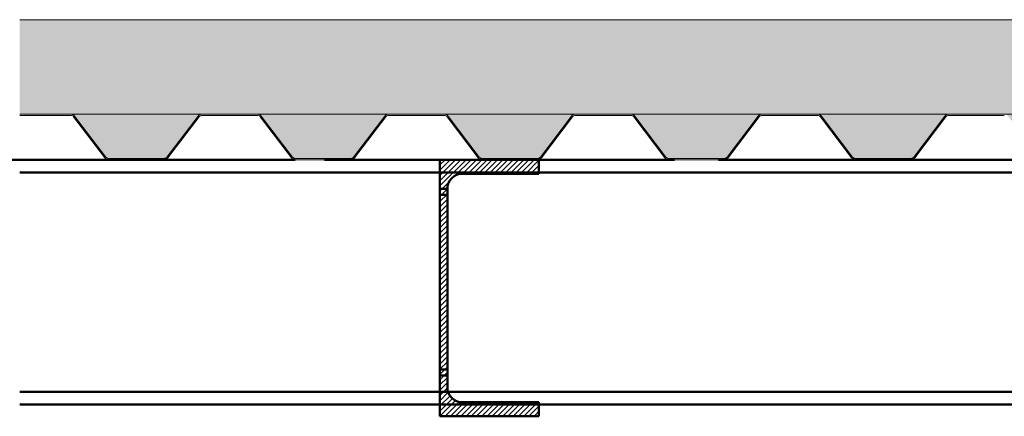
# Paper-space layout 'Layout1' of a CAD drawing. Extents: x -2 to 1243, y -36 to 596.
# Tile 4 of 132: x 83.14 to 100.02, y 152.68 to 159.48. Entities that reach past the tile are written whole.
import ezdxf

# ---------------------------------------------------------------- set-up
doc = ezdxf.new("R2010")
doc.units = 0
doc.linetypes.add('ACAD_ISO02W100', pattern=[15, 12, -3])
doc.linetypes.add('ACAD_ISO04W100', pattern=[30.5, 24, -3, 0.5, -3])
for name, color, linetype, lineweight in [('SS_2.ET-HALA_TaO-VESTAVBA_A1÷B2-P.NOSNIK', 172, 'CONTINUOUS', 50), ('SS_2.ET-HALA_TaO-VESTAVBA_A1÷B2-PODLAHA', 9, 'CONTINUOUS', 5), ('SS_2.ET-HALA_TaO-VESTAVBA_A1÷B2-TRAPEZ.PLECH', 153, 'CONTINUOUS', 18), ('SS_SRAFY', 8, 'CONTINUOUS', 18)]:
    doc.layers.add(name, color=color, linetype=linetype, lineweight=lineweight)
pattern_1 = [(45, (194.3423, 60.282), (-0.8980256, 0.8980256), []), (45, (195.2403, 60.282), (-0.8980256, 0.8980256), [1.5875, -0.3175, 0, -0.3175])]

psp = doc.layouts.get("Layout1")

# ---------------------------------------------------------------- hatches: boundary and pattern name
at = {"layer": 'SS_2.ET-HALA_TaO-VESTAVBA_A1÷B2-PODLAHA'}
h = psp.add_hatch(dxfattribs=at)
h.set_pattern_fill('ANSI35', color=252, scale=0.2, style=0)
h.set_pattern_definition(pattern_1)
h.paths.add_polyline_path([(398.1123, 159.482), (83.1423, 159.482), (83.1423, 157.862), (398.1123, 157.862)], flags=0)
h = psp.add_hatch(dxfattribs=at)
h.set_pattern_fill('ANSI35', color=252, scale=0.2, style=0)
h.set_pattern_definition(pattern_1)
h.paths.add_polyline_path([(396.6652, 157.862), (394.4202, 157.862, -0.2326123), (394.4835, 157.8291), (395.0183, 157.1277, 0.239242), (395.0686, 157.1034), (396.0184, 157.1034, 0.2392421), (396.0663, 157.1277), (396.6011, 157.8291, -0.2266449)], flags=0)
h.paths.add_polyline_path([(393.4652, 157.862), (391.2202, 157.862, -0.2326123), (391.2835, 157.8291), (391.8183, 157.1277, 0.239242), (391.8686, 157.1034), (392.8184, 157.1034, 0.2392421), (392.8663, 157.1277), (393.4011, 157.8291, -0.2266449)], flags=0)
h.paths.add_polyline_path([(390.2652, 157.862), (388.0202, 157.862, -0.2326123), (388.0835, 157.8291), (388.6183, 157.1277, 0.239242), (388.6686, 157.1034), (389.6184, 157.1034, 0.2301971), (389.6663, 157.1277), (390.2011, 157.8291, -0.2266449)], flags=0)
h.paths.add_polyline_path([(387.0652, 157.862), (384.8202, 157.862, -0.2326123), (384.8835, 157.8291), (385.4183, 157.1277, 0.239242), (385.4686, 157.1034), (386.4184, 157.1034, 0.2392421), (386.4663, 157.1277), (387.0011, 157.8291, -0.2266449)], flags=0)
h.paths.add_polyline_path([(383.8652, 157.862), (381.6202, 157.862, -0.2326123), (381.6835, 157.8291), (382.2183, 157.1277, 0.239242), (382.2686, 157.1034), (383.2184, 157.1034, 0.2392421), (383.2663, 157.1277), (383.8011, 157.8291, -0.2266449)], flags=0)
h.paths.add_polyline_path([(380.6652, 157.862), (378.4202, 157.862, -0.2326123), (378.4835, 157.8291), (379.0183, 157.1277, 0.239242), (379.0686, 157.1034), (380.0184, 157.1034, 0.2392421), (380.0663, 157.1277), (380.6011, 157.8291, -0.2266449)], flags=0)
h.paths.add_polyline_path([(377.4652, 157.862), (375.2202, 157.862, -0.2326123), (375.2835, 157.8291), (375.8183, 157.1277, 0.239242), (375.8686, 157.1034), (376.8184, 157.1034, 0.2301971), (376.8663, 157.1277), (377.4011, 157.8291, -0.2266449)], flags=0)
h.paths.add_polyline_path([(374.2652, 157.862), (372.0202, 157.862, -0.2326123), (372.0835, 157.8291), (372.6183, 157.1277, 0.239242), (372.6686, 157.1034), (373.6184, 157.1034, 0.2392421), (373.6663, 157.1277), (374.2011, 157.8291, -0.2266449)], flags=0)
h.paths.add_polyline_path([(371.0652, 157.862), (368.8202, 157.862, -0.2326123), (368.8835, 157.8291), (369.4183, 157.1277, 0.239242), (369.4686, 157.1034), (370.4184, 157.1034, 0.2392421), (370.4663, 157.1277), (371.0011, 157.8291, -0.2266449)], flags=0)
h.paths.add_polyline_path([(367.8652, 157.862), (365.6202, 157.862, -0.2326123), (365.6835, 157.8291), (366.2183, 157.1277, 0.239242), (366.2686, 157.1034), (367.2184, 157.1034, 0.2392421), (367.2663, 157.1277), (367.8011, 157.8291, -0.2266449)], flags=0)
h.paths.add_polyline_path([(364.6652, 157.862), (362.4202, 157.862, -0.2326123), (362.4835, 157.8291), (363.0183, 157.1277, 0.239242), (363.0686, 157.1034), (364.0184, 157.1034, 0.2301971), (364.0663, 157.1277), (364.6011, 157.8291, -0.2266449)], flags=0)
h.paths.add_polyline_path([(361.4652, 157.862), (359.2202, 157.862, -0.2326123), (359.2835, 157.8291), (359.8183, 157.1277, 0.239242), (359.8686, 157.1034), (360.8184, 157.1034, 0.2392421), (360.8663, 157.1277), (361.4011, 157.8291, -0.2266449)], flags=0)
h.paths.add_polyline_path([(358.2652, 157.862), (356.0202, 157.862, -0.2326123), (356.0835, 157.8291), (356.6183, 157.1277, 0.239242), (356.6686, 157.1034), (357.6184, 157.1034, 0.2392421), (357.6663, 157.1277), (358.2011, 157.8291, -0.2266449)], flags=0)
h.paths.add_polyline_path([(355.0652, 157.862), (352.8202, 157.862, -0.2326123), (352.8835, 157.8291), (353.4183, 157.1277, 0.239242), (353.4686, 157.1034), (354.4184, 157.1034, 0.2392421), (354.4663, 157.1277), (355.0011, 157.8291, -0.2266449)], flags=0)
h.paths.add_polyline_path([(351.8652, 157.862), (349.6202, 157.862, -0.2326123), (349.6835, 157.8291), (350.2183, 157.1277, 0.239242), (350.2686, 157.1034), (351.2184, 157.1034, 0.2301971), (351.2663, 157.1277), (351.8011, 157.8291, -0.2266449)], flags=0)
h.paths.add_polyline_path([(348.6652, 157.862), (346.4202, 157.862, -0.2326123), (346.4835, 157.8291), (347.0183, 157.1277, 0.239242), (347.0686, 157.1034), (348.0184, 157.1034, 0.2392421), (348.0663, 157.1277), (348.6011, 157.8291, -0.2266449)], flags=0)
h.paths.add_polyline_path([(345.4652, 157.862), (343.2202, 157.862, -0.2326123), (343.2835, 157.8291), (343.8183, 157.1277, 0.239242), (343.8686, 157.1034), (344.8184, 157.1034, 0.2392421), (344.8663, 157.1277), (345.4011, 157.8291, -0.2266449)], flags=0)
h.paths.add_polyline_path([(342.2652, 157.862), (340.0202, 157.862, -0.2326123), (340.0835, 157.8291), (340.6183, 157.1277, 0.239242), (340.6686, 157.1034), (341.6184, 157.1034, 0.2392421), (341.6663, 157.1277), (342.2011, 157.8291, -0.2266449)], flags=0)
h.paths.add_polyline_path([(339.0652, 157.862), (336.8202, 157.862, -0.2326123), (336.8835, 157.8291), (337.4183, 157.1277, 0.239242), (337.4686, 157.1034), (338.4184, 157.1034, 0.2301971), (338.4663, 157.1277), (339.0011, 157.8291, -0.2266449)], flags=0)
h.paths.add_polyline_path([(335.8652, 157.862), (333.6202, 157.862, -0.2326123), (333.6835, 157.8291), (334.2183, 157.1277, 0.239242), (334.2686, 157.1034), (335.2184, 157.1034, 0.2392421), (335.2663, 157.1277), (335.8011, 157.8291, -0.2266449)], flags=0)
h.paths.add_polyline_path([(332.6652, 157.862), (330.4202, 157.862, -0.2326123), (330.4835, 157.8291), (331.0183, 157.1277, 0.239242), (331.0686, 157.1034), (332.0184, 157.1034, 0.2392421), (332.0663, 157.1277), (332.6011, 157.8291, -0.2266449)], flags=0)
h.paths.add_polyline_path([(329.4652, 157.862), (327.2202, 157.862, -0.2326123), (327.2835, 157.8291), (327.8183, 157.1277, 0.239242), (327.8686, 157.1034), (328.8184, 157.1034, 0.2392421), (328.8663, 157.1277), (329.4011, 157.8291, -0.2266449)], flags=0)
h.paths.add_polyline_path([(326.2652, 157.862), (324.0202, 157.862, -0.2326123), (324.0835, 157.8291), (324.6183, 157.1277, 0.239242), (324.6686, 157.1034), (325.6184, 157.1034, 0.2301971), (325.6663, 157.1277), (326.2011, 157.8291, -0.2266449)], flags=0)
h.paths.add_polyline_path([(323.0652, 157.862), (320.8202, 157.862, -0.2326123), (320.8835, 157.8291), (321.4183, 157.1277, 0.239242), (321.4686, 157.1034), (322.4184, 157.1034, 0.2392421), (322.4663, 157.1277), (323.0011, 157.8291, -0.2266449)], flags=0)
h.paths.add_polyline_path([(319.8652, 157.862), (317.6202, 157.862, -0.2326123), (317.6835, 157.8291), (318.2183, 157.1277, 0.239242), (318.2686, 157.1034), (319.2184, 157.1034, 0.2392421), (319.2663, 157.1277), (319.8011, 157.8291, -0.2266449)], flags=0)
h.paths.add_polyline_path([(316.6652, 157.862), (314.4202, 157.862, -0.2326123), (314.4835, 157.8291), (315.0183, 157.1277, 0.239242), (315.0686, 157.1034), (316.0184, 157.1034, 0.2392421), (316.0663, 157.1277), (316.6011, 157.8291, -0.2266449)], flags=0)
h.paths.add_polyline_path([(303.8652, 157.862), (301.6202, 157.862, -0.2326123), (301.6835, 157.8291), (302.2183, 157.1277, 0.239242), (302.2686, 157.1034), (303.2184, 157.1034, 0.2392421), (303.2663, 157.1277), (303.8011, 157.8291, -0.2266449)], flags=0)
h.paths.add_polyline_path([(300.6652, 157.862), (298.4202, 157.862, -0.2326123), (298.4835, 157.8291), (299.0183, 157.1277, 0.239242), (299.0686, 157.1034), (300.0184, 157.1034, 0.2301971), (300.0663, 157.1277), (300.6011, 157.8291, -0.2266449)], flags=0)
h.paths.add_polyline_path([(297.4652, 157.862), (295.2202, 157.862, -0.2326123), (295.2835, 157.8291), (295.8183, 157.1277, 0.239242), (295.8686, 157.1034), (296.8184, 157.1034, 0.2392421), (296.8663, 157.1277), (297.4011, 157.8291, -0.2266449)], flags=0)
h.paths.add_polyline_path([(294.2652, 157.862), (292.0202, 157.862, -0.2326123), (292.0835, 157.8291), (292.6183, 157.1277, 0.239242), (292.6686, 157.1034), (293.6184, 157.1034, 0.2392421), (293.6663, 157.1277), (294.2011, 157.8291, -0.2266449)], flags=0)
h.paths.add_polyline_path([(291.0652, 157.862), (288.8202, 157.862, -0.2326123), (288.8835, 157.8291), (289.4183, 157.1277, 0.239242), (289.4686, 157.1034), (290.4184, 157.1034, 0.2392421), (290.4663, 157.1277), (291.0011, 157.8291, -0.2266449)], flags=0)
h.paths.add_polyline_path([(287.8652, 157.862), (285.6202, 157.862, -0.2326123), (285.6835, 157.8291), (286.2183, 157.1277, 0.239242), (286.2686, 157.1034), (287.2184, 157.1034, 0.2301971), (287.2663, 157.1277), (287.8011, 157.8291, -0.2266449)], flags=0)
h.paths.add_polyline_path([(284.6652, 157.862), (282.4202, 157.862, -0.2326123), (282.4835, 157.8291), (283.0183, 157.1277, 0.239242), (283.0686, 157.1034), (284.0184, 157.1034, 0.2392421), (284.0663, 157.1277), (284.6011, 157.8291, -0.2266449)], flags=0)
h.paths.add_polyline_path([(281.4652, 157.862), (279.2202, 157.862, -0.2326123), (279.2835, 157.8291), (279.8183, 157.1277, 0.239242), (279.8686, 157.1034), (280.8184, 157.1034, 0.2392421), (280.8663, 157.1277), (281.4011, 157.8291, -0.2266449)], flags=0)
h.paths.add_polyline_path([(278.2652, 157.862), (276.0202, 157.862, -0.2326123), (276.0835, 157.8291), (276.6183, 157.1277, 0.239242), (276.6686, 157.1034), (277.6184, 157.1034, 0.2392421), (277.6663, 157.1277), (278.2011, 157.8291, -0.2266449)], flags=0)
h.paths.add_polyline_path([(275.0652, 157.862), (272.8202, 157.862, -0.2326123), (272.8835, 157.8291), (273.4183, 157.1277, 0.239242), (273.4686, 157.1034), (274.4184, 157.1034, 0.2301971), (274.4663, 157.1277), (275.0011, 157.8291, -0.2266449)], flags=0)
h.paths.add_polyline_path([(271.8652, 157.862), (269.6202, 157.862, -0.2326123), (269.6835, 157.8291), (270.2183, 157.1277, 0.239242), (270.2686, 157.1034), (271.2184, 157.1034, 0.2392421), (271.2663, 157.1277), (271.8011, 157.8291, -0.2266449)], flags=0)
h.paths.add_polyline_path([(268.6652, 157.862), (266.4202, 157.862, -0.2326123), (266.4835, 157.8291), (267.0183, 157.1277, 0.239242), (267.0686, 157.1034), (268.0184, 157.1034, 0.2392421), (268.0663, 157.1277), (268.6011, 157.8291, -0.2266449)], flags=0)
h.paths.add_polyline_path([(265.4652, 157.862), (263.2202, 157.862, -0.2326123), (263.2835, 157.8291), (263.8183, 157.1277, 0.239242), (263.8686, 157.1034), (264.8184, 157.1034, 0.2392421), (264.8663, 157.1277), (265.4011, 157.8291, -0.2266449)], flags=0)
h.paths.add_polyline_path([(262.2652, 157.862), (260.0202, 157.862, -0.2326123), (260.0835, 157.8291), (260.6183, 157.1277, 0.239242), (260.6686, 157.1034), (261.6184, 157.1034, 0.2301971), (261.6663, 157.1277), (262.2011, 157.8291, -0.2266449)], flags=0)
h.paths.add_polyline_path([(259.0652, 157.862), (256.8202, 157.862, -0.2326123), (256.8835, 157.8291), (257.4183, 157.1277, 0.239242), (257.4686, 157.1034), (258.4184, 157.1034, 0.2392421), (258.4663, 157.1277), (259.0011, 157.8291, -0.2266449)], flags=0)
h.paths.add_polyline_path([(255.8652, 157.862), (253.6202, 157.862, -0.2326123), (253.6835, 157.8291), (254.2183, 157.1277, 0.239242), (254.2686, 157.1034), (255.2184, 157.1034, 0.2392421), (255.2663, 157.1277), (255.8011, 157.8291, -0.2266449)], flags=0)
h.paths.add_polyline_path([(252.6652, 157.862), (250.4202, 157.862, -0.2326123), (250.4835, 157.8291), (251.0183, 157.1277, 0.239242), (251.0686, 157.1034), (252.0184, 157.1034, 0.2392421), (252.0663, 157.1277), (252.6011, 157.8291, -0.2266449)], flags=0)
h.paths.add_polyline_path([(249.4652, 157.862), (247.2202, 157.862, -0.2326123), (247.2835, 157.8291), (247.8183, 157.1277, 0.239242), (247.8686, 157.1034), (248.8184, 157.1034, 0.2301971), (248.8663, 157.1277), (249.4011, 157.8291, -0.2266449)], flags=0)
h.paths.add_polyline_path([(246.2652, 157.862), (244.0202, 157.862, -0.2326123), (244.0835, 157.8291), (244.6183, 157.1277, 0.239242), (244.6686, 157.1034), (245.6184, 157.1034, 0.2392421), (245.6663, 157.1277), (246.2011, 157.8291, -0.2266449)], flags=0)
h.paths.add_polyline_path([(243.0652, 157.862), (240.8202, 157.862, -0.2326123), (240.8835, 157.8291), (241.4183, 157.1277, 0.239242), (241.4686, 157.1034), (242.4184, 157.1034, 0.2392421), (242.4663, 157.1277), (243.0011, 157.8291, -0.2266449)], flags=0)
h.paths.add_polyline_path([(239.8652, 157.862), (237.6202, 157.862, -0.2326123), (237.6835, 157.8291), (238.2183, 157.1277, 0.239242), (238.2686, 157.1034), (239.2184, 157.1034, 0.2392421), (239.2663, 157.1277), (239.8011, 157.8291, -0.2266449)], flags=0)
h.paths.add_polyline_path([(236.6652, 157.862), (234.4202, 157.862, -0.2326123), (234.4835, 157.8291), (235.0183, 157.1277, 0.239242), (235.0686, 157.1034), (236.0184, 157.1034, 0.2301971), (236.0663, 157.1277), (236.6011, 157.8291, -0.2266449)], flags=0)
h.paths.add_polyline_path([(233.4652, 157.862), (231.2202, 157.862, -0.2326123), (231.2835, 157.8291), (231.8183, 157.1277, 0.239242), (231.8686, 157.1034), (232.8184, 157.1034, 0.2392421), (232.8663, 157.1277), (233.4011, 157.8291, -0.2266449)], flags=0)
h.paths.add_polyline_path([(230.2652, 157.862), (228.0202, 157.862, -0.2326123), (228.0835, 157.8291), (228.6183, 157.1277, 0.239242), (228.6686, 157.1034), (229.6184, 157.1034, 0.2392421), (229.6663, 157.1277), (230.2011, 157.8291, -0.2266449)], flags=0)
h.paths.add_polyline_path([(227.0652, 157.862), (224.8202, 157.862, -0.2326123), (224.8835, 157.8291), (225.4183, 157.1277, 0.239242), (225.4686, 157.1034), (226.4184, 157.1034, 0.2392421), (226.4663, 157.1277), (227.0011, 157.8291, -0.2266449)], flags=0)
h.paths.add_polyline_path([(223.8652, 157.862), (221.6202, 157.862, -0.2326123), (221.6835, 157.8291), (222.2183, 157.1277, 0.239242), (222.2686, 157.1034), (223.2184, 157.1034, 0.2301971), (223.2663, 157.1277), (223.8011, 157.8291, -0.2266449)], flags=0)
h.paths.add_polyline_path([(220.6652, 157.862), (218.4202, 157.862, -0.2326123), (218.4835, 157.8291), (219.0183, 157.1277, 0.239242), (219.0686, 157.1034), (220.0184, 157.1034, 0.2392421), (220.0663, 157.1277), (220.6011, 157.8291, -0.2266449)], flags=0)
h.paths.add_polyline_path([(217.4652, 157.862), (215.2202, 157.862, -0.2326123), (215.2835, 157.8291), (215.8183, 157.1277, 0.239242), (215.8686, 157.1034), (216.8184, 157.1034, 0.2392421), (216.8663, 157.1277), (217.4011, 157.8291, -0.2266449)], flags=0)
h.paths.add_polyline_path([(214.2652, 157.862), (212.0202, 157.862, -0.2326123), (212.0835, 157.8291), (212.6183, 157.1277, 0.239242), (212.6686, 157.1034), (213.6184, 157.1034, 0.2392421), (213.6663, 157.1277), (214.2011, 157.8291, -0.2266449)], flags=0)
h.paths.add_polyline_path([(211.0652, 157.862), (208.8202, 157.862, -0.2326123), (208.8835, 157.8291), (209.4183, 157.1277, 0.239242), (209.4686, 157.1034), (210.4184, 157.1034, 0.2301971), (210.4663, 157.1277), (211.0011, 157.8291, -0.2266449)], flags=0)
h.paths.add_polyline_path([(207.8652, 157.862), (205.6202, 157.862, -0.2326123), (205.6835, 157.8291), (206.2183, 157.1277, 0.239242), (206.2686, 157.1034), (207.2184, 157.1034, 0.2392421), (207.2663, 157.1277), (207.8011, 157.8291, -0.2266449)], flags=0)
h.paths.add_polyline_path([(204.6652, 157.862), (202.4202, 157.862, -0.2326123), (202.4835, 157.8291), (203.0183, 157.1277, 0.239242), (203.0686, 157.1034), (204.0184, 157.1034, 0.2392421), (204.0663, 157.1277), (204.6011, 157.8291, -0.2266449)], flags=0)
h.paths.add_polyline_path([(201.4652, 157.862), (199.2202, 157.862, -0.2326123), (199.2835, 157.8291), (199.8183, 157.1277, 0.239242), (199.8686, 157.1034), (200.8184, 157.1034, 0.2392421), (200.8663, 157.1277), (201.4011, 157.8291, -0.2266449)], flags=0)
h.paths.add_polyline_path([(188.6652, 157.862), (186.4202, 157.862, -0.2326123), (186.4835, 157.8291), (187.0183, 157.1277, 0.239242), (187.0686, 157.1034), (188.0184, 157.1034, 0.2392421), (188.0663, 157.1277), (188.6011, 157.8291, -0.2266449)], flags=0)
h.paths.add_polyline_path([(185.4652, 157.862), (183.2202, 157.862, -0.2326123), (183.2835, 157.8291), (183.8183, 157.1277, 0.239242), (183.8686, 157.1034), (184.8184, 157.1034, 0.2301971), (184.8663, 157.1277), (185.4011, 157.8291, -0.2266449)], flags=0)
h.paths.add_polyline_path([(182.2652, 157.862), (180.0202, 157.862, -0.2326123), (180.0835, 157.8291), (180.6183, 157.1277, 0.239242), (180.6686, 157.1034), (181.6184, 157.1034, 0.2392421), (181.6663, 157.1277), (182.2011, 157.8291, -0.2266449)], flags=0)
h.paths.add_polyline_path([(179.0652, 157.862), (176.8202, 157.862, -0.2326123), (176.8835, 157.8291), (177.4183, 157.1277, 0.239242), (177.4686, 157.1034), (178.4184, 157.1034, 0.2392421), (178.4663, 157.1277), (179.0011, 157.8291, -0.2266449)], flags=0)
h.paths.add_polyline_path([(175.8652, 157.862), (173.6202, 157.862, -0.2326123), (173.6835, 157.8291), (174.2183, 157.1277, 0.239242), (174.2686, 157.1034), (175.2184, 157.1034, 0.2392421), (175.2663, 157.1277), (175.8011, 157.8291, -0.2266449)], flags=0)
h.paths.add_polyline_path([(172.6652, 157.862), (170.4202, 157.862, -0.2326123), (170.4835, 157.8291), (171.0183, 157.1277, 0.239242), (171.0686, 157.1034), (172.0184, 157.1034, 0.2301971), (172.0663, 157.1277), (172.6011, 157.8291, -0.2266449)], flags=0)
h.paths.add_polyline_path([(169.4652, 157.862), (167.2202, 157.862, -0.2326123), (167.2835, 157.8291), (167.8183, 157.1277, 0.239242), (167.8686, 157.1034), (168.8184, 157.1034, 0.2392421), (168.8663, 157.1277), (169.4011, 157.8291, -0.2266449)], flags=0)
h.paths.add_polyline_path([(166.2652, 157.862), (164.0202, 157.862, -0.2326123), (164.0835, 157.8291), (164.6183, 157.1277, 0.239242), (164.6686, 157.1034), (165.6184, 157.1034, 0.2392421), (165.6663, 157.1277), (166.2011, 157.8291, -0.2266449)], flags=0)
h.paths.add_polyline_path([(163.0652, 157.862), (160.8202, 157.862, -0.2326123), (160.8835, 157.8291), (161.4183, 157.1277, 0.239242), (161.4686, 157.1034), (162.4184, 157.1034, 0.2392421), (162.4663, 157.1277), (163.0011, 157.8291, -0.2266449)], flags=0)
h.paths.add_polyline_path([(159.8652, 157.862), (157.6202, 157.862, -0.2326123), (157.6835, 157.8291), (158.2183, 157.1277, 0.239242), (158.2686, 157.1034), (159.2184, 157.1034, 0.2301971), (159.2663, 157.1277), (159.8011, 157.8291, -0.2266449)], flags=0)
h.paths.add_polyline_path([(156.6652, 157.862), (154.4202, 157.862, -0.2326123), (154.4835, 157.8291), (155.0183, 157.1277, 0.239242), (155.0686, 157.1034), (156.0184, 157.1034, 0.2392421), (156.0663, 157.1277), (156.6011, 157.8291, -0.2266449)], flags=0)
h.paths.add_polyline_path([(153.4652, 157.862), (151.2202, 157.862, -0.2326123), (151.2835, 157.8291), (151.8183, 157.1277, 0.239242), (151.8686, 157.1034), (152.8184, 157.1034, 0.2392421), (152.8663, 157.1277), (153.4011, 157.8291, -0.2266449)], flags=0)
h.paths.add_polyline_path([(150.2652, 157.862), (148.0202, 157.862, -0.2326123), (148.0835, 157.8291), (148.6183, 157.1277, 0.239242), (148.6686, 157.1034), (149.6184, 157.1034, 0.2392421), (149.6663, 157.1277), (150.2011, 157.8291, -0.2266449)], flags=0)
h.paths.add_polyline_path([(147.0652, 157.862), (144.8202, 157.862, -0.2326123), (144.8835, 157.8291), (145.4183, 157.1277, 0.239242), (145.4686, 157.1034), (146.4184, 157.1034, 0.2301971), (146.4663, 157.1277), (147.0011, 157.8291, -0.2266449)], flags=0)
h.paths.add_polyline_path([(143.8652, 157.862), (141.6202, 157.862, -0.2326123), (141.6835, 157.8291), (142.2183, 157.1277, 0.239242), (142.2686, 157.1034), (143.2184, 157.1034, 0.2392421), (143.2663, 157.1277), (143.8011, 157.8291, -0.2266449)], flags=0)
h.paths.add_polyline_path([(140.6652, 157.862), (138.4202, 157.862, -0.2326123), (138.4835, 157.8291), (139.0183, 157.1277, 0.239242), (139.0686, 157.1034), (140.0184, 157.1034, 0.2392421), (140.0663, 157.1277), (140.6011, 157.8291, -0.2266449)], flags=0)
h.paths.add_polyline_path([(137.4652, 157.862), (135.2202, 157.862, -0.2326123), (135.2835, 157.8291), (135.8183, 157.1277, 0.239242), (135.8686, 157.1034), (136.8184, 157.1034, 0.2392421), (136.8663, 157.1277), (137.4011, 157.8291, -0.2266449)], flags=0)
h.paths.add_polyline_path([(134.2652, 157.862), (132.0202, 157.862, -0.2326123), (132.0835, 157.8291), (132.6183, 157.1277, 0.239242), (132.6686, 157.1034), (133.6184, 157.1034, 0.2301971), (133.6663, 157.1277), (134.2011, 157.8291, -0.2266449)], flags=0)
h.paths.add_polyline_path([(131.0652, 157.862), (128.8202, 157.862, -0.2326123), (128.8835, 157.8291), (129.4183, 157.1277, 0.239242), (129.4686, 157.1034), (130.4184, 157.1034, 0.2392421), (130.4663, 157.1277), (131.0011, 157.8291, -0.2266449)], flags=0)
h.paths.add_polyline_path([(127.8652, 157.862), (125.6202, 157.862, -0.2326123), (125.6835, 157.8291), (126.2183, 157.1277, 0.239242), (126.2686, 157.1034), (127.2184, 157.1034, 0.2392421), (127.2663, 157.1277), (127.8011, 157.8291, -0.2266449)], flags=0)
h.paths.add_polyline_path([(124.6652, 157.862), (122.4202, 157.862, -0.2326123), (122.4835, 157.8291), (123.0183, 157.1277, 0.239242), (123.0686, 157.1034), (124.0184, 157.1034, 0.2392421), (124.0663, 157.1277), (124.6011, 157.8291, -0.2266449)], flags=0)
h.paths.add_polyline_path([(121.4652, 157.862), (119.2202, 157.862, -0.2326123), (119.2835, 157.8291), (119.8183, 157.1277, 0.239242), (119.8686, 157.1034), (120.8184, 157.1034, 0.2301971), (120.8663, 157.1277), (121.4011, 157.8291, -0.2266449)], flags=0)
h.paths.add_polyline_path([(118.2652, 157.862), (116.0202, 157.862, -0.2326123), (116.0835, 157.8291), (116.6183, 157.1277, 0.239242), (116.6686, 157.1034), (117.6184, 157.1034, 0.2392421), (117.6663, 157.1277), (118.2011, 157.8291, -0.2266449)], flags=0)
h.paths.add_polyline_path([(115.0652, 157.862), (112.8202, 157.862, -0.2326123), (112.8835, 157.8291), (113.4183, 157.1277, 0.239242), (113.4686, 157.1034), (114.4184, 157.1034, 0.2392421), (114.4663, 157.1277), (115.0011, 157.8291, -0.2266449)], flags=0)
h.paths.add_polyline_path([(111.8652, 157.862), (109.6202, 157.862, -0.2326123), (109.6835, 157.8291), (110.2183, 157.1277, 0.239242), (110.2686, 157.1034), (111.2184, 157.1034, 0.2392421), (111.2663, 157.1277), (111.8011, 157.8291, -0.2266449)], flags=0)
h.paths.add_polyline_path([(108.6652, 157.862), (106.4202, 157.862, -0.2326123), (106.4835, 157.8291), (107.0183, 157.1277, 0.239242), (107.0686, 157.1034), (108.0184, 157.1034, 0.2301971), (108.0663, 157.1277), (108.6011, 157.8291, -0.2266449)], flags=0)
h.paths.add_polyline_path([(105.4652, 157.862), (103.2202, 157.862, -0.2326123), (103.2835, 157.8291), (103.8183, 157.1277, 0.239242), (103.8686, 157.1034), (104.8184, 157.1034, 0.2392421), (104.8663, 157.1277), (105.4011, 157.8291, -0.2266449)], flags=0)
h.paths.add_polyline_path([(102.2652, 157.862), (100.0202, 157.862, -0.2326123), (100.0835, 157.8291), (100.6183, 157.1277, 0.239242), (100.6686, 157.1034), (101.6184, 157.1034, 0.2392421), (101.6663, 157.1277), (102.2011, 157.8291, -0.2266449)], flags=0)
h.paths.add_polyline_path([(99.0652, 157.862), (96.8202, 157.862, -0.2326123), (96.8835, 157.8291), (97.4183, 157.1277, 0.239242), (97.4686, 157.1034), (98.4184, 157.1034, 0.2392421), (98.4663, 157.1277), (99.0011, 157.8291, -0.2266449)], flags=0)
h.paths.add_polyline_path([(95.8652, 157.862), (93.6202, 157.862, -0.2326123), (93.6835, 157.8291), (94.2183, 157.1277, 0.239242), (94.2686, 157.1034), (95.2184, 157.1034, 0.2301971), (95.2663, 157.1277), (95.8011, 157.8291, -0.2266449)], flags=0)
h.paths.add_polyline_path([(398.1123, 157.2668), (398.1123, 157.862), (397.6202, 157.862, -0.2326123), (397.6835, 157.8291)], flags=0)
h.paths.add_polyline_path([(195.0652, 157.862), (192.8202, 157.862, -0.2326123), (192.8835, 157.8291), (193.4183, 157.1277, 0.239242), (193.4686, 157.1034), (194.4184, 157.1034, 0.2392421), (194.4663, 157.1277), (195.0011, 157.8291, -0.2266449)], flags=0)
h.paths.add_polyline_path([(308.6686, 157.1034), (309.6184, 157.1034, 0.2392421), (309.6663, 157.1277), (310.2011, 157.8291, -0.2266449), (310.2652, 157.862), (308.0202, 157.862, -0.2326123), (308.0835, 157.8291), (308.6183, 157.1277, 0.239242)], flags=0)
h.paths.add_polyline_path([(90.4835, 157.8291), (91.0183, 157.1277, 0.239242), (91.0686, 157.1034), (92.0184, 157.1034, 0.2392421), (92.0663, 157.1277), (92.6011, 157.8291, -0.2266449), (92.6652, 157.862), (90.4202, 157.862, -0.2326123)], flags=0)
h.paths.add_polyline_path([(89.4652, 157.862), (87.2202, 157.862, -0.2326123), (87.2835, 157.8291), (87.8183, 157.1277, 0.239242), (87.8686, 157.1034), (88.8184, 157.1034, 0.2392421), (88.8663, 157.1277), (89.4011, 157.8291, -0.2266449)], flags=0)
h.paths.add_polyline_path([(86.2652, 157.862), (84.0202, 157.862, -0.2326123), (84.0835, 157.8291), (84.6183, 157.1277, 0.239242), (84.6686, 157.1034), (85.6184, 157.1034, 0.2392421), (85.6663, 157.1277), (86.2011, 157.8291, -0.2266449)], flags=0)
h.paths.add_polyline_path([(197.6663, 157.1277), (198.2011, 157.8291, -0.2266449), (198.2652, 157.862), (196.0202, 157.862, -0.2326123), (196.0835, 157.8291), (196.6183, 157.1277, 0.239242), (196.6686, 157.1034), (197.6184, 157.1034, 0.2301971)], flags=0)
h.paths.add_polyline_path([(191.8652, 157.862), (189.6202, 157.862, -0.2326123), (189.6835, 157.8291), (190.2183, 157.1277, 0.239242), (190.2686, 157.1034), (191.2184, 157.1034, 0.2392421), (191.2663, 157.1277), (191.8011, 157.8291, -0.2266449)], flags=0)
h.paths.add_polyline_path([(311.2835, 157.8291), (311.8183, 157.1277, 0.239242), (311.8686, 157.1034), (312.8184, 157.1034, 0.2301971), (312.8663, 157.1277), (313.4011, 157.8291, -0.2266449), (313.4652, 157.862), (311.2202, 157.862, -0.2326123)], flags=0)
h.paths.add_polyline_path([(305.4686, 157.1034), (306.4184, 157.1034, 0.2392421), (306.4663, 157.1277), (307.0011, 157.8291, -0.2266449), (307.0652, 157.862), (304.8202, 157.862, -0.2326123), (304.8835, 157.8291), (305.4183, 157.1277, 0.239242)], flags=0)
at = {"layer": 'SS_SRAFY'}
h = psp.add_hatch(dxfattribs=at)
h.set_pattern_fill('ANSI31', color=5, scale=0.02, style=0)
h.set_pattern_definition([(45, (194.34228, 60.281964), (-0.04490128, 0.04490128), [])])
h.paths.add_polyline_path([(90.4723, 153.182), (90.4723, 156.582, -0.4142136), (90.7323, 156.842), (92.0423, 156.842), (92.0423, 157.082), (90.3423, 157.082), (90.3423, 152.682), (92.0423, 152.682), (92.0423, 152.922), (90.7323, 152.922, -0.4142136)], flags=0)

# ---------------------------------------------------------------- linework, layer by layer
at = {"layer": 'SS_2.ET-HALA_TaO-VESTAVBA_A1÷B2-P.NOSNIK', "color": 7, "linetype": 'ACAD_ISO04W100', "ltscale": 0.25}
psp.add_line((80.7423, 157.082), (194.3423, 157.082), dxfattribs=at)
psp.add_line((80.7423, 157.082), (194.3423, 157.082), dxfattribs=at)
at = {"layer": 'SS_2.ET-HALA_TaO-VESTAVBA_A1÷B2-P.NOSNIK', "color": 1, "linetype": 'Continuous', "ltscale": 0.25}
for p, q in [((83.1423, 157.082), (84.6661, 157.082)), ((85.6184, 157.082), (87.8661, 157.082)), ((88.8184, 157.082), (90.3423, 157.082)), ((90.3423, 157.082), (92.0423, 157.082)), ((90.3423, 157.082), (90.3423, 152.682)), ((92.0423, 157.082), (94.2661, 157.082)), ((92.0423, 156.842), (92.0423, 157.082)), ((95.2184, 157.082), (97.4661, 157.082)), ((98.4184, 157.082), (100.6661, 157.082)), ((83.1423, 156.862), (90.3423, 156.862)), ((90.7323, 156.842), (92.0423, 156.842)), ((92.0423, 156.862), (123.8423, 156.862)), ((90.4723, 153.182), (90.4723, 156.582)), ((83.1423, 153.102), (90.3423, 153.102)), ((90.5054, 153.102), (123.8423, 153.102)), ((92.0423, 152.922), (90.7323, 152.922)), ((92.0423, 152.682), (92.0423, 152.922)), ((83.1423, 152.882), (90.3423, 152.882)), ((92.0423, 152.882), (123.8423, 152.882)), ((90.3423, 152.682), (92.0423, 152.682))]:
    psp.add_line(p, q, dxfattribs=at)
at = {"layer": 'SS_2.ET-HALA_TaO-VESTAVBA_A1÷B2-P.NOSNIK', "color": 3, "linetype": 'ACAD_ISO02W100', "ltscale": 0.25}
for p, q in [((90.3423, 156.862), (92.0423, 156.862)), ((90.4723, 156.582), (90.3423, 156.582)), ((90.4723, 156.482), (90.3423, 156.482)), ((90.3423, 153.482), (90.4723, 153.482)), ((90.3423, 153.382), (90.4723, 153.382)), ((90.3423, 153.102), (90.5054, 153.102)), ((90.3423, 152.882), (92.0423, 152.882))]:
    psp.add_line(p, q, dxfattribs=at)
at = {"layer": 'SS_2.ET-HALA_TaO-VESTAVBA_A1÷B2-P.NOSNIK', "color": 1, "linetype": 'Continuous', "ltscale": 0.25, "extrusion": (1.39739e-13, -5.78965e-14, -1)}
psp.add_arc((-90.7323, 156.582), 0.26, 0, 90, dxfattribs=at)
at = {"layer": 'SS_2.ET-HALA_TaO-VESTAVBA_A1÷B2-P.NOSNIK', "color": 1, "linetype": 'Continuous', "ltscale": 0.25, "extrusion": (1.39739e-13, 5.80189e-14, -1)}
psp.add_arc((-90.7323, 153.182), 0.26, 270, 0, dxfattribs=at)
at = {"layer": 'SS_2.ET-HALA_TaO-VESTAVBA_A1÷B2-PODLAHA', "color": 9, "linetype": 'Continuous', "ltscale": 0.25}
for p, q in [((398.1123, 159.482), (83.1423, 159.482)), ((398.1123, 157.862), (83.1423, 157.862)), ((84.0835, 157.8291), (84.6183, 157.1277)), ((85.6663, 157.1277), (86.2011, 157.8291)), ((87.2835, 157.8291), (87.8183, 157.1277)), ((88.8663, 157.1277), (89.4011, 157.8291)), ((90.4835, 157.8291), (91.0183, 157.1277)), ((92.0663, 157.1277), (92.6011, 157.8291)), ((93.6835, 157.8291), (94.2183, 157.1277)), ((95.8011, 157.8291), (95.2663, 157.1277)), ((98.4663, 157.1277), (99.0011, 157.8291)), ((85.6184, 157.1034), (84.6661, 157.1034)), ((88.8184, 157.1034), (87.8661, 157.1034))]:
    psp.add_line(p, q, dxfattribs=at)
for centre, radius, start, end in [((84.0184, 157.7812), 0.0807, 36.34533, 89.96569), ((87.2184, 157.7812), 0.0807, 36.34533, 89.96569), ((90.4184, 157.7812), 0.0807, 36.34533, 89.96569), ((93.6184, 157.7812), 0.0807, 36.34533, 89.96569), ((84.6674, 157.1651), 0.0617, 217.3274, 268.85395), ((85.6184, 157.1627), 0.0593, 270.00005, 323.81866), ((87.8674, 157.1651), 0.0617, 217.32741, 268.85395), ((88.8184, 157.1627), 0.0593, 270.00005, 323.81866), ((91.0674, 157.1651), 0.0617, 217.3274, 268.85395), ((92.0184, 157.1627), 0.0593, 270.00005, 323.81866), ((94.2674, 157.1651), 0.0617, 217.3274, 268.85395), ((95.2174, 157.1648), 0.0613, 270.98235, 322.8363), ((97.4674, 157.1651), 0.0617, 217.3274, 268.85395)]:
    psp.add_arc(centre, radius, start, end, dxfattribs=at)
at = {"layer": 'SS_2.ET-HALA_TaO-VESTAVBA_A1÷B2-PODLAHA', "color": 9, "linetype": 'Continuous', "ltscale": 0.25, "extrusion": (-1.97693e-12, -2.59221e-12, -1)}
for centre, start in [((-86.2676, 157.7784), 37.32742), ((-89.4676, 157.7784), 37.32743)]:
    psp.add_arc(centre, 0.0836, start, 88.98538, dxfattribs=at)
at = {"layer": 'SS_2.ET-HALA_TaO-VESTAVBA_A1÷B2-PODLAHA', "color": 9, "linetype": 'Continuous', "ltscale": 0.25, "extrusion": (6.5662e-13, -5.74193e-13, -1)}
psp.add_arc((-92.6676, 157.7784), 0.0836, 37.32742, 88.98538, dxfattribs=at)
at = {"layer": 'SS_2.ET-HALA_TaO-VESTAVBA_A1÷B2-PODLAHA', "color": 9, "linetype": 'Continuous', "ltscale": 0.25, "extrusion": (3.28218e-13, -2.87066e-13, -1)}
psp.add_arc((-95.8676, 157.7784), 0.0836, 37.32742, 88.98538, dxfattribs=at)
at = {"layer": 'SS_2.ET-HALA_TaO-VESTAVBA_A1÷B2-PODLAHA', "color": 9, "linetype": 'Continuous', "ltscale": 0.25, "extrusion": (-1.83697e-16, 6.12323e-17, -1)}
psp.add_arc((-99.0676, 157.7784), 0.0836, 37.3274, 88.98538, dxfattribs=at)
at = {"layer": 'SS_2.ET-HALA_TaO-VESTAVBA_A1÷B2-TRAPEZ.PLECH', "color": 5, "linetype": 'Continuous', "ltscale": 0.25}
for p, q in [((83.1423, 157.8405), (84.0184, 157.8405)), ((84.0663, 157.8162), (84.6011, 157.1148)), ((84.6183, 157.1277), (84.0834, 157.8291)), ((85.6834, 157.1148), (86.2183, 157.8162)), ((86.2661, 157.8405), (87.2184, 157.8405)), ((87.2663, 157.8162), (87.8011, 157.1148)), ((87.8183, 157.1277), (87.2834, 157.8291)), ((88.8834, 157.1148), (89.4183, 157.8162)), ((89.4661, 157.8405), (90.4184, 157.8405)), ((90.4663, 157.8162), (91.0011, 157.1148)), ((91.0183, 157.1277), (90.4834, 157.8291)), ((92.0834, 157.1148), (92.6183, 157.8162)), ((92.6661, 157.8405), (93.6184, 157.8405)), ((93.6663, 157.8162), (94.2011, 157.1148)), ((94.2183, 157.1277), (93.6834, 157.8291)), ((95.2834, 157.1148), (95.8183, 157.8162)), ((95.8661, 157.8405), (96.8184, 157.8405)), ((96.8663, 157.8162), (97.4011, 157.1148)), ((97.4183, 157.1277), (96.8834, 157.8291)), ((98.4834, 157.1148), (99.0183, 157.8162)), ((99.0661, 157.8405), (100.0184, 157.8405)), ((84.6661, 157.082), (85.6184, 157.082)), ((87.8661, 157.082), (88.8184, 157.082)), ((92.0184, 157.1034), (91.0661, 157.1034)), ((95.2184, 157.1034), (94.2661, 157.1034)), ((94.2661, 157.082), (95.2184, 157.082)), ((98.4184, 157.1034), (97.4661, 157.1034)), ((97.4661, 157.082), (98.4184, 157.082))]:
    psp.add_line(p, q, dxfattribs=at)
at = {"layer": 'SS_2.ET-HALA_TaO-VESTAVBA_A1÷B2-TRAPEZ.PLECH', "color": 5, "linetype": 'Continuous', "ltscale": 0.25, "extrusion": (4.06702e-12, 9.81917e-12, -1)}
psp.add_arc((-84.0184, 157.7812, 0), 0.0593, 90, 143.81847, dxfattribs=at)
at = {"layer": 'SS_2.ET-HALA_TaO-VESTAVBA_A1÷B2-TRAPEZ.PLECH', "color": 5, "linetype": 'Continuous', "ltscale": 0.25}
for centre, radius, start, end in [((86.2661, 157.7812), 0.0807, 90, 143.65479), ((89.4661, 157.7812), 0.0807, 90, 143.65479), ((92.6661, 157.7812), 0.0807, 90, 143.65479), ((95.8661, 157.7812), 0.0807, 90, 143.65479), ((96.8184, 157.7812), 0.0807, 36.34521, 90), ((99.0661, 157.7812), 0.0807, 90, 143.65479), ((98.4184, 157.1627), 0.0593, 270.00005, 323.81847), ((84.6661, 157.1627), 0.0807, 216.34521, 270), ((85.6184, 157.1627), 0.0807, 270, 323.65479), ((87.8661, 157.1627), 0.0807, 216.34521, 270), ((88.8184, 157.1627), 0.0807, 270, 323.65479), ((91.0661, 157.1627), 0.0807, 216.34521, 270), ((92.0184, 157.1627), 0.0807, 270, 323.65479), ((94.2661, 157.1627), 0.0807, 216.34521, 270), ((95.2184, 157.1627), 0.0807, 270, 323.65479), ((97.4661, 157.1627), 0.0807, 216.34521, 270), ((98.4184, 157.1627), 0.0807, 270, 323.65479)]:
    psp.add_arc(centre, radius, start, end, dxfattribs=at)
at = {"layer": 'SS_2.ET-HALA_TaO-VESTAVBA_A1÷B2-TRAPEZ.PLECH', "color": 5, "linetype": 'Continuous', "ltscale": 0.25, "extrusion": (-6.07649e-12, 5.20639e-12, -1)}
psp.add_arc((-86.2661, 157.7812), 0.0593, 36.18153, 90, dxfattribs=at)
at = {"layer": 'SS_2.ET-HALA_TaO-VESTAVBA_A1÷B2-TRAPEZ.PLECH', "color": 5, "linetype": 'Continuous', "ltscale": 0.25, "extrusion": (2.79602e-12, 6.7507e-12, -1)}
psp.add_arc((-87.2184, 157.7812, 0), 0.0593, 90, 143.81847, dxfattribs=at)
at = {"layer": 'SS_2.ET-HALA_TaO-VESTAVBA_A1÷B2-TRAPEZ.PLECH', "color": 5, "linetype": 'Continuous', "ltscale": 0.25, "extrusion": (-3.27204e-12, 2.80347e-12, -1)}
psp.add_arc((-89.4661, 157.7812), 0.0593, 36.18153, 90, dxfattribs=at)
at = {"layer": 'SS_2.ET-HALA_TaO-VESTAVBA_A1÷B2-TRAPEZ.PLECH', "color": 5, "linetype": 'Continuous', "ltscale": 0.25, "extrusion": (1.52502e-12, 3.68223e-12, -1)}
psp.add_arc((-90.4184, 157.7812), 0.0593, 90, 143.81847, dxfattribs=at)
at = {"layer": 'SS_2.ET-HALA_TaO-VESTAVBA_A1÷B2-TRAPEZ.PLECH', "color": 5, "linetype": 'Continuous', "ltscale": 0.25, "extrusion": (-1.40241e-12, 1.20152e-12, -1)}
psp.add_arc((-92.6661, 157.7812), 0.0593, 36.18153, 90, dxfattribs=at)
at = {"layer": 'SS_2.ET-HALA_TaO-VESTAVBA_A1÷B2-TRAPEZ.PLECH', "color": 5, "linetype": 'Continuous', "ltscale": 0.25, "extrusion": (2.54017e-13, 6.13755e-13, -1)}
psp.add_arc((-93.6184, 157.7812), 0.0593, 90, 143.81847, dxfattribs=at)
at = {"layer": 'SS_2.ET-HALA_TaO-VESTAVBA_A1÷B2-TRAPEZ.PLECH', "color": 5, "linetype": 'Continuous', "ltscale": 0.25, "extrusion": (9.34632e-13, -8.00912e-13, -1)}
psp.add_arc((-95.8661, 157.7812), 0.0593, 36.18153, 90, dxfattribs=at)
at = {"layer": 'SS_2.ET-HALA_TaO-VESTAVBA_A1÷B2-TRAPEZ.PLECH', "color": 5, "linetype": 'Continuous', "ltscale": 0.25, "extrusion": (-7.62785e-13, -1.84102e-12, -1)}
psp.add_arc((-96.8184, 157.7812), 0.0593, 90, 143.81847, dxfattribs=at)
at = {"layer": 'SS_2.ET-HALA_TaO-VESTAVBA_A1÷B2-TRAPEZ.PLECH', "color": 5, "linetype": 'Continuous', "ltscale": 0.25, "extrusion": (3.27167e-12, -2.80334e-12, -1)}
psp.add_arc((-99.0661, 157.7812), 0.0593, 36.18153, 90, dxfattribs=at)
at = {"layer": 'SS_2.ET-HALA_TaO-VESTAVBA_A1÷B2-TRAPEZ.PLECH', "color": 5, "linetype": 'Continuous', "ltscale": 0.25, "extrusion": (-7.0113e-12, -6.00724e-12, -1)}
psp.add_arc((-84.6661, 157.1627, 0), 0.0593, 270, 323.81847, dxfattribs=at)
at = {"layer": 'SS_2.ET-HALA_TaO-VESTAVBA_A1÷B2-TRAPEZ.PLECH', "color": 5, "linetype": 'Continuous', "ltscale": 0.25, "extrusion": (-4.67426e-12, -4.0048e-12, -1)}
psp.add_arc((-87.8661, 157.1627, 0), 0.0593, 270, 323.81847, dxfattribs=at)
at = {"layer": 'SS_2.ET-HALA_TaO-VESTAVBA_A1÷B2-TRAPEZ.PLECH', "color": 5, "linetype": 'Continuous', "ltscale": 0.25, "extrusion": (-2.33722e-12, -2.00237e-12, -1)}
psp.add_arc((-91.0661, 157.1627), 0.0593, 270, 323.81847, dxfattribs=at)
at = {"layer": 'SS_2.ET-HALA_TaO-VESTAVBA_A1÷B2-TRAPEZ.PLECH', "color": 5, "linetype": 'Continuous', "ltscale": 0.25, "extrusion": (-4.67592e-13, -4.00425e-13, -1)}
psp.add_arc((-94.2661, 157.1627), 0.0593, 270, 323.81847, dxfattribs=at)
at = {"layer": 'SS_2.ET-HALA_TaO-VESTAVBA_A1÷B2-TRAPEZ.PLECH', "color": 5, "linetype": 'Continuous', "ltscale": 0.25, "extrusion": (-2.54384e-13, 6.13755e-13, -1)}
psp.add_arc((-95.2184, 157.1627), 0.0593, 216.18153, 270, dxfattribs=at)
at = {"layer": 'SS_2.ET-HALA_TaO-VESTAVBA_A1÷B2-TRAPEZ.PLECH', "color": 5, "linetype": 'Continuous', "ltscale": 0.25, "extrusion": (2.33686e-12, 2.00249e-12, -1)}
psp.add_arc((-97.4661, 157.1627), 0.0593, 270, 323.81847, dxfattribs=at)

doc.saveas('drawing.dxf')
